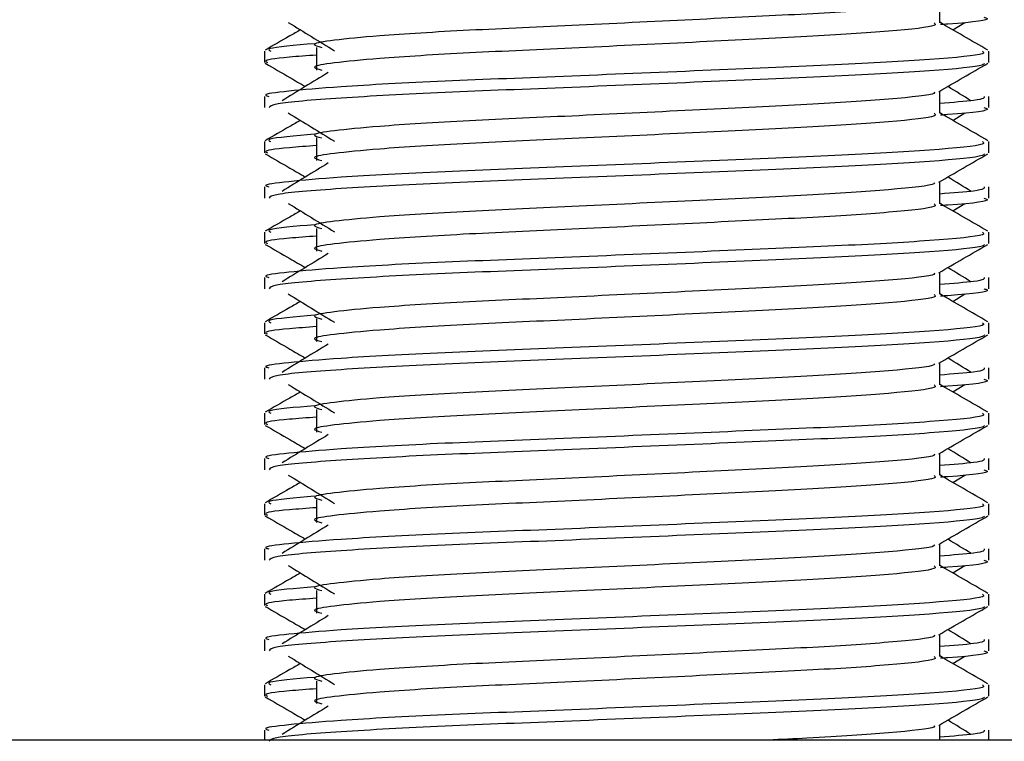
# Model space of a CAD drawing. Header units: millimetres. Extents: x 0 to 420, y 0 to 297.
# Tile 44 of 63: x 272.43 to 275.76, y 167.46 to 169.9. Entities that reach past the tile are written whole.
import ezdxf

# ---------------------------------------------------------------- set-up
doc = ezdxf.new("R2010")
doc.units = ezdxf.units.MM

msp = doc.modelspace()

# ---------------------------------------------------------------- linework, layer by layer
at = {"color": 7, "linetype": 'Continuous', "lineweight": 25}
for p, q in [((275.5458, 169.8924), (275.5458, 169.9672)), ((275.5901, 169.8684), (275.6311, 169.8935)), ((273.4349, 169.8089), (273.4349, 169.7322)), ((273.2583, 169.7962), (273.2583, 169.758)), ((275.7118, 169.758), (275.7118, 169.7962)), ((273.2583, 169.6429), (273.2583, 169.6047)), ((275.5458, 169.5857), (275.5458, 169.6605)), ((275.7118, 169.6047), (275.7118, 169.6429)), ((275.5901, 169.5617), (275.6311, 169.5868)), ((273.2583, 169.4895), (273.2583, 169.4513)), ((273.4349, 169.5022), (273.4349, 169.4255)), ((275.7118, 169.4513), (275.7118, 169.4895)), ((275.5458, 169.279), (275.5458, 169.3538)), ((273.2583, 169.3362), (273.2583, 169.298)), ((275.7118, 169.298), (275.7118, 169.3362)), ((275.5901, 169.255), (275.6311, 169.2802)), ((273.2583, 169.1828), (273.2583, 169.1446)), ((273.4349, 169.1955), (273.4349, 169.1189)), ((275.7118, 169.1446), (275.7118, 169.1828)), ((275.5458, 168.9723), (275.5458, 169.0471)), ((273.2583, 169.0295), (273.2583, 168.9913)), ((275.7118, 168.9913), (275.7118, 169.0295)), ((275.5901, 168.9483), (275.6311, 168.9735)), ((273.2583, 168.8762), (273.2583, 168.8379)), ((273.4349, 168.8888), (273.4349, 168.8122)), ((275.7118, 168.8379), (275.7118, 168.8762)), ((273.2583, 168.7228), (273.2583, 168.6846)), ((275.5458, 168.6656), (275.5458, 168.7404)), ((275.7118, 168.6846), (275.7118, 168.7228)), ((275.5901, 168.6416), (275.6311, 168.6668)), ((273.4349, 168.5821), (273.4349, 168.5055)), ((273.2583, 168.5695), (273.2583, 168.5312)), ((275.7118, 168.5312), (275.7118, 168.5695)), ((273.2583, 168.4162), (273.2583, 168.3779)), ((275.5458, 168.359), (275.5458, 168.4337)), ((275.7118, 168.3779), (275.7118, 168.4162)), ((275.5901, 168.3349), (275.6311, 168.3601)), ((273.4349, 168.2755), (273.4349, 168.1988)), ((273.2583, 168.2628), (273.2583, 168.2245)), ((275.7118, 168.2245), (275.7118, 168.2628)), ((273.2583, 168.1095), (273.2583, 168.0712)), ((275.5458, 168.0523), (275.5458, 168.127)), ((275.7118, 168.0712), (275.7118, 168.1095)), ((275.5901, 168.0283), (275.6311, 168.0534)), ((273.2583, 167.9561), (273.2583, 167.9178)), ((273.4349, 167.9688), (273.4349, 167.8921)), ((275.7118, 167.9178), (275.7118, 167.9561)), ((275.5458, 167.7456), (275.5458, 167.8204)), ((273.2583, 167.8028), (273.2583, 167.7646)), ((275.7118, 167.7646), (275.7118, 167.8028)), ((275.5901, 167.7216), (275.6311, 167.7467)), ((273.2583, 167.6494), (273.2583, 167.6112)), ((273.4349, 167.6621), (273.4349, 167.5854)), ((275.7118, 167.6112), (275.7118, 167.6494)), ((275.5458, 167.4619), (275.5458, 167.5137)), ((273.2583, 167.4961), (273.2583, 167.4619)), ((275.7118, 167.4619), (275.7118, 167.4961)), ((283.6091, 167.4619), (267.5845, 167.4619))]:
    msp.add_line(p, q, dxfattribs=at)
for points, knots in [([(275.527, 169.965), (275.5283, 169.9633), (275.5339, 169.9556), (275.3895, 169.9398), (275.1122, 169.9219), (274.7352, 169.9041), (274.3258, 169.8838), (273.9381, 169.8669), (273.6516, 169.8495), (273.4864, 169.8328), (273.4093, 169.8206), (273.4394, 169.8123), (273.4528, 169.8086)], [0, 0, 0, 0, 0.035107, 0.156135, 0.273953, 0.391653, 0.512699, 0.629093, 0.748412, 0.840135, 0.92875, 1, 1, 1, 1]), ([(275.6959, 169.9114), (275.7004, 169.9099), (275.7233, 169.9026), (275.6643, 169.8935), (275.5572, 169.8866), (275.5491, 169.8861)], [0, 0, 0, 0, 0.18373, 0.938556, 1, 1, 1, 1]), ([(273.339, 169.8935), (273.3652, 169.8775), (273.4175, 169.8455), (273.4696, 169.8135), (273.4957, 169.7975)], [0, 0, 0, 0, 0.500011, 1, 1, 1, 1]), ([(275.5275, 169.8922), (275.5308, 169.8892), (275.5409, 169.8803), (275.3916, 169.8632), (275.1116, 169.8453), (274.7353, 169.8274), (274.3257, 169.8072), (273.9381, 169.7902), (273.6516, 169.7728), (273.4865, 169.7562), (273.4094, 169.7439), (273.4394, 169.7356), (273.4528, 169.732)], [0, 0, 0, 0, 0.059132, 0.177163, 0.292064, 0.406849, 0.524898, 0.638409, 0.754774, 0.844226, 0.930647, 1, 1, 1, 1]), ([(275.7095, 169.7993), (275.6818, 169.8153), (275.6272, 169.8469), (275.5727, 169.8785), (275.5458, 169.894)], [0, 0, 0, 0, 0.508368, 1, 1, 1, 1]), ([(273.3801, 169.8684), (273.368, 169.8614), (273.3282, 169.8384), (273.2884, 169.8153), (273.2606, 169.7993)], [0, 0, 0, 0, 0.303338, 1, 1, 1, 1]), ([(273.4281, 169.8214), (273.3617, 169.8157), (273.2597, 169.807), (273.2744, 169.799), (273.2795, 169.7962)], [0, 0, 0, 0, 0.651043, 1, 1, 1, 1]), ([(275.6906, 169.7962), (275.6944, 169.7933), (275.7059, 169.7844), (275.5334, 169.7673), (275.2097, 169.7494), (274.7745, 169.7316), (274.3007, 169.7113), (273.8529, 169.6944), (273.5199, 169.677), (273.3335, 169.6603), (273.2482, 169.6503), (273.2688, 169.6443), (273.2736, 169.6429)], [0, 0, 0, 0, 0.061077, 0.184512, 0.304677, 0.424721, 0.548174, 0.666888, 0.788581, 0.882129, 0.97251, 1, 1, 1, 1]), ([(273.4349, 169.7828), (273.4023, 169.7804), (273.302, 169.773), (273.2542, 169.7653), (273.2658, 169.7593), (273.2685, 169.758)], [0, 0, 0, 0, 0.270543, 0.831179, 1, 1, 1, 1]), ([(273.2612, 169.7549), (273.289, 169.7388), (273.3342, 169.7127), (273.3794, 169.6865), (273.3969, 169.6763)], [0, 0, 0, 0, 0.61317, 1, 1, 1, 1]), ([(275.6972, 169.7547), (275.6962, 169.7528), (275.6923, 169.7449), (275.5338, 169.729), (275.2096, 169.7111), (274.7744, 169.6932), (274.3012, 169.673), (273.8512, 169.656), (273.4971, 169.6371), (273.2837, 169.619), (273.277, 169.6089), (273.2742, 169.6047)], [0, 0, 0, 0, 0.039912, 0.166158, 0.289058, 0.411836, 0.5381, 0.659517, 0.783982, 0.909693, 1, 1, 1, 1]), ([(275.5425, 169.6586), (275.5702, 169.6746), (275.6257, 169.7067), (275.6812, 169.7388), (275.7089, 169.7549)], [0, 0, 0, 0, 0.499936, 1, 1, 1, 1]), ([(273.4745, 169.7239), (273.4484, 169.7079), (273.3961, 169.6758), (273.3439, 169.6438), (273.3179, 169.6278)], [0, 0, 0, 0, 0.49999, 1, 1, 1, 1]), ([(275.6523, 169.6278), (275.6262, 169.6438), (275.5999, 169.66), (275.5735, 169.6762), (275.5732, 169.6763)], [0, 0, 0, 0, 0.989832, 1, 1, 1, 1]), ([(275.527, 169.6583), (275.5283, 169.6566), (275.5339, 169.6489), (275.3895, 169.6331), (275.1122, 169.6153), (274.7352, 169.5974), (274.3258, 169.5772), (273.9381, 169.5602), (273.6516, 169.5428), (273.4864, 169.5261), (273.4093, 169.5139), (273.4394, 169.5056), (273.4528, 169.5019)], [0, 0, 0, 0, 0.035107, 0.156135, 0.273953, 0.391653, 0.512699, 0.629093, 0.748412, 0.840135, 0.92875, 1, 1, 1, 1]), ([(275.6965, 169.6429), (275.6972, 169.6383), (275.6984, 169.6306), (275.5901, 169.6222), (275.5458, 169.6187)], [0, 0, 0, 0, 0.590683, 1, 1, 1, 1]), ([(273.339, 169.5868), (273.3652, 169.5708), (273.4175, 169.5388), (273.4696, 169.5068), (273.4957, 169.4908)], [0, 0, 0, 0, 0.500011, 1, 1, 1, 1]), ([(275.5275, 169.5855), (275.5308, 169.5825), (275.5409, 169.5736), (275.3916, 169.5565), (275.1116, 169.5386), (274.7353, 169.5207), (274.3257, 169.5005), (273.9381, 169.4835), (273.6516, 169.4661), (273.4865, 169.4495), (273.4094, 169.4372), (273.4394, 169.429), (273.4528, 169.4253)], [0, 0, 0, 0, 0.059132, 0.177163, 0.292064, 0.406849, 0.524898, 0.638409, 0.754774, 0.844226, 0.930647, 1, 1, 1, 1]), ([(275.7095, 169.4926), (275.6818, 169.5086), (275.6272, 169.5402), (275.5727, 169.5718), (275.5458, 169.5873)], [0, 0, 0, 0, 0.508368, 1, 1, 1, 1]), ([(275.6959, 169.6047), (275.7004, 169.6033), (275.7233, 169.5959), (275.6643, 169.5868), (275.5572, 169.5799), (275.5491, 169.5794)], [0, 0, 0, 0, 0.18373, 0.938556, 1, 1, 1, 1]), ([(273.3801, 169.5617), (273.368, 169.5547), (273.3282, 169.5317), (273.2884, 169.5086), (273.2606, 169.4926)], [0, 0, 0, 0, 0.303338, 1, 1, 1, 1]), ([(273.4281, 169.5147), (273.3617, 169.509), (273.2597, 169.5003), (273.2744, 169.4923), (273.2795, 169.4895)], [0, 0, 0, 0, 0.651043, 1, 1, 1, 1]), ([(275.6906, 169.4895), (275.6944, 169.4866), (275.7059, 169.4777), (275.5334, 169.4606), (275.2097, 169.4427), (274.7745, 169.4249), (274.3007, 169.4046), (273.8529, 169.3877), (273.5199, 169.3703), (273.3335, 169.3536), (273.2482, 169.3436), (273.2688, 169.3376), (273.2736, 169.3362)], [0, 0, 0, 0, 0.0610772, 0.1845123, 0.3046768, 0.4247211, 0.5481742, 0.6668878, 0.7885815, 0.8821287, 0.9725098, 1, 1, 1, 1]), ([(273.4349, 169.4761), (273.4023, 169.4737), (273.302, 169.4664), (273.2542, 169.4586), (273.2658, 169.4527), (273.2685, 169.4513)], [0, 0, 0, 0, 0.270543, 0.831179, 1, 1, 1, 1]), ([(273.2612, 169.4482), (273.289, 169.4322), (273.3342, 169.406), (273.3794, 169.3798), (273.3969, 169.3697)], [0, 0, 0, 0, 0.61317, 1, 1, 1, 1]), ([(275.6972, 169.448), (275.6962, 169.4461), (275.6923, 169.4382), (275.5338, 169.4223), (275.2096, 169.4044), (274.7744, 169.3865), (274.3012, 169.3663), (273.8512, 169.3493), (273.4971, 169.3304), (273.2837, 169.3123), (273.277, 169.3022), (273.2742, 169.298)], [0, 0, 0, 0, 0.039912, 0.166158, 0.289058, 0.411836, 0.5381, 0.659517, 0.783982, 0.909693, 1, 1, 1, 1]), ([(275.5425, 169.3519), (275.5702, 169.3679), (275.6257, 169.4001), (275.6812, 169.4322), (275.7089, 169.4482)], [0, 0, 0, 0, 0.499936, 1, 1, 1, 1]), ([(273.4745, 169.4172), (273.4484, 169.4012), (273.3961, 169.3692), (273.3439, 169.3371), (273.3179, 169.3211)], [0, 0, 0, 0, 0.49999, 1, 1, 1, 1]), ([(275.527, 169.3516), (275.5283, 169.3499), (275.5339, 169.3422), (275.3895, 169.3264), (275.1122, 169.3086), (274.7352, 169.2907), (274.3258, 169.2705), (273.9381, 169.2535), (273.6516, 169.2361), (273.4864, 169.2194), (273.4093, 169.2072), (273.4394, 169.1989), (273.4528, 169.1952)], [0, 0, 0, 0, 0.035107, 0.156135, 0.273953, 0.391653, 0.512699, 0.629093, 0.748412, 0.840135, 0.92875, 1, 1, 1, 1]), ([(275.6523, 169.3211), (275.6262, 169.3371), (275.5999, 169.3533), (275.5735, 169.3695), (275.5732, 169.3697)], [0, 0, 0, 0, 0.989832, 1, 1, 1, 1]), ([(275.6965, 169.3362), (275.6972, 169.3317), (275.6984, 169.3239), (275.5901, 169.3155), (275.5458, 169.312)], [0, 0, 0, 0, 0.590683, 1, 1, 1, 1]), ([(273.339, 169.2802), (273.3652, 169.2641), (273.4175, 169.2321), (273.4696, 169.2001), (273.4957, 169.1841)], [0, 0, 0, 0, 0.500011, 1, 1, 1, 1]), ([(275.5275, 169.2788), (275.5308, 169.2758), (275.5409, 169.2669), (275.3916, 169.2498), (275.1116, 169.2319), (274.7353, 169.214), (274.3257, 169.1938), (273.9381, 169.1768), (273.6516, 169.1594), (273.4865, 169.1428), (273.4094, 169.1305), (273.4394, 169.1223), (273.4528, 169.1186)], [0, 0, 0, 0, 0.059132, 0.177163, 0.292064, 0.406849, 0.524898, 0.638409, 0.754774, 0.844226, 0.930647, 1, 1, 1, 1]), ([(275.7095, 169.1859), (275.6818, 169.2019), (275.6272, 169.2335), (275.5727, 169.2651), (275.5458, 169.2806)], [0, 0, 0, 0, 0.508368, 1, 1, 1, 1]), ([(275.6959, 169.298), (275.7004, 169.2966), (275.7233, 169.2892), (275.6643, 169.2801), (275.5572, 169.2732), (275.5491, 169.2727)], [0, 0, 0, 0, 0.18373, 0.938556, 1, 1, 1, 1]), ([(273.3801, 169.255), (273.368, 169.248), (273.3282, 169.225), (273.2884, 169.2019), (273.2606, 169.1859)], [0, 0, 0, 0, 0.303338, 1, 1, 1, 1]), ([(273.4281, 169.208), (273.3617, 169.2023), (273.2597, 169.1936), (273.2744, 169.1856), (273.2795, 169.1828)], [0, 0, 0, 0, 0.651043, 1, 1, 1, 1]), ([(275.6906, 169.1828), (275.6944, 169.1799), (275.7059, 169.171), (275.5334, 169.1539), (275.2097, 169.136), (274.7745, 169.1182), (274.3007, 169.098), (273.8529, 169.081), (273.5199, 169.0636), (273.3335, 169.0469), (273.2482, 169.0369), (273.2688, 169.0309), (273.2736, 169.0295)], [0, 0, 0, 0, 0.061077, 0.184512, 0.304677, 0.424721, 0.548174, 0.666888, 0.788581, 0.882129, 0.97251, 1, 1, 1, 1]), ([(273.2612, 169.1415), (273.289, 169.1255), (273.3342, 169.0993), (273.3794, 169.0731), (273.3969, 169.063)], [0, 0, 0, 0, 0.61317, 1, 1, 1, 1]), ([(273.4349, 169.1694), (273.4023, 169.167), (273.302, 169.1597), (273.2542, 169.1519), (273.2658, 169.146), (273.2685, 169.1446)], [0, 0, 0, 0, 0.270543, 0.831179, 1, 1, 1, 1]), ([(275.6972, 169.1413), (275.6962, 169.1394), (275.6923, 169.1315), (275.5338, 169.1156), (275.2096, 169.0977), (274.7744, 169.0799), (274.3012, 169.0596), (273.8512, 169.0427), (273.4971, 169.0237), (273.2837, 169.0056), (273.277, 168.9955), (273.2742, 168.9913)], [0, 0, 0, 0, 0.039912, 0.166158, 0.289058, 0.411836, 0.5381, 0.659517, 0.783982, 0.909693, 1, 1, 1, 1]), ([(275.5425, 169.0452), (275.5702, 169.0612), (275.6257, 169.0934), (275.6812, 169.1255), (275.7089, 169.1415)], [0, 0, 0, 0, 0.4999356, 1, 1, 1, 1]), ([(273.4745, 169.1105), (273.4484, 169.0945), (273.3961, 169.0625), (273.3439, 169.0305), (273.3179, 169.0144)], [0, 0, 0, 0, 0.49999, 1, 1, 1, 1]), ([(275.527, 169.045), (275.5283, 169.0432), (275.5339, 169.0355), (275.3895, 169.0197), (275.1122, 169.0019), (274.7352, 168.984), (274.3258, 168.9638), (273.9381, 168.9468), (273.6516, 168.9294), (273.4864, 168.9128), (273.4093, 168.9005), (273.4394, 168.8922), (273.4528, 168.8885)], [0, 0, 0, 0, 0.035107, 0.156135, 0.273953, 0.391653, 0.512699, 0.629093, 0.748412, 0.840135, 0.92875, 1, 1, 1, 1]), ([(275.6523, 169.0144), (275.6262, 169.0305), (275.5999, 169.0466), (275.5735, 169.0628), (275.5732, 169.063)], [0, 0, 0, 0, 0.989832, 1, 1, 1, 1]), ([(275.6965, 169.0295), (275.6972, 169.025), (275.6984, 169.0172), (275.5901, 169.0088), (275.5458, 169.0053)], [0, 0, 0, 0, 0.590683, 1, 1, 1, 1]), ([(275.6959, 168.9913), (275.7004, 168.9899), (275.7233, 168.9825), (275.6643, 168.9734), (275.5572, 168.9665), (275.5491, 168.966)], [0, 0, 0, 0, 0.18373, 0.938556, 1, 1, 1, 1]), ([(273.3801, 168.9483), (273.368, 168.9413), (273.3282, 168.9183), (273.2884, 168.8953), (273.2606, 168.8792)], [0, 0, 0, 0, 0.303338, 1, 1, 1, 1]), ([(273.339, 168.9735), (273.3652, 168.9575), (273.4175, 168.9254), (273.4696, 168.8934), (273.4957, 168.8774)], [0, 0, 0, 0, 0.500011, 1, 1, 1, 1]), ([(275.5275, 168.9721), (275.5308, 168.9691), (275.5409, 168.9602), (275.3916, 168.9431), (275.1116, 168.9252), (274.7353, 168.9073), (274.3257, 168.8871), (273.9381, 168.8701), (273.6516, 168.8527), (273.4865, 168.8361), (273.4094, 168.8238), (273.4394, 168.8156), (273.4528, 168.8119)], [0, 0, 0, 0, 0.059132, 0.177163, 0.292064, 0.406849, 0.524898, 0.638409, 0.754774, 0.844226, 0.930647, 1, 1, 1, 1]), ([(275.7095, 168.8792), (275.6818, 168.8953), (275.6272, 168.9268), (275.5727, 168.9584), (275.5458, 168.9739)], [0, 0, 0, 0, 0.508368, 1, 1, 1, 1]), ([(275.6906, 168.8762), (275.6944, 168.8732), (275.7059, 168.8643), (275.5334, 168.8472), (275.2097, 168.8294), (274.7745, 168.8115), (274.3007, 168.7913), (273.8529, 168.7743), (273.5199, 168.7569), (273.3335, 168.7402), (273.2482, 168.7302), (273.2688, 168.7242), (273.2736, 168.7228)], [0, 0, 0, 0, 0.061077, 0.184512, 0.304677, 0.424721, 0.548174, 0.666888, 0.788581, 0.882129, 0.97251, 1, 1, 1, 1]), ([(273.4281, 168.9013), (273.3617, 168.8956), (273.2597, 168.8869), (273.2744, 168.8789), (273.2795, 168.8762)], [0, 0, 0, 0, 0.651043, 1, 1, 1, 1]), ([(273.4349, 168.8627), (273.4023, 168.8603), (273.302, 168.853), (273.2542, 168.8452), (273.2658, 168.8393), (273.2685, 168.8379)], [0, 0, 0, 0, 0.270543, 0.831179, 1, 1, 1, 1]), ([(273.2612, 168.8348), (273.289, 168.8188), (273.3342, 168.7926), (273.3794, 168.7664), (273.3969, 168.7563)], [0, 0, 0, 0, 0.61317, 1, 1, 1, 1]), ([(275.6972, 168.8346), (275.6962, 168.8327), (275.6923, 168.8248), (275.5338, 168.8089), (275.2096, 168.791), (274.7744, 168.7732), (274.3012, 168.7529), (273.8512, 168.736), (273.4971, 168.717), (273.2837, 168.6989), (273.277, 168.6888), (273.2742, 168.6846)], [0, 0, 0, 0, 0.039912, 0.166158, 0.289058, 0.411836, 0.5381, 0.659517, 0.783982, 0.909693, 1, 1, 1, 1]), ([(275.5425, 168.7385), (275.5702, 168.7546), (275.6257, 168.7867), (275.6812, 168.8188), (275.7089, 168.8348)], [0, 0, 0, 0, 0.4999356, 1, 1, 1, 1]), ([(273.4745, 168.8038), (273.4484, 168.7878), (273.3961, 168.7558), (273.3439, 168.7238), (273.3179, 168.7078)], [0, 0, 0, 0, 0.49999, 1, 1, 1, 1]), ([(275.6523, 168.7078), (275.6262, 168.7238), (275.5999, 168.7399), (275.5735, 168.7561), (275.5732, 168.7563)], [0, 0, 0, 0, 0.989832, 1, 1, 1, 1]), ([(275.527, 168.7383), (275.5283, 168.7365), (275.5339, 168.7288), (275.3895, 168.713), (275.1122, 168.6952), (274.7352, 168.6773), (274.3258, 168.6571), (273.9381, 168.6401), (273.6516, 168.6227), (273.4864, 168.6061), (273.4093, 168.5938), (273.4394, 168.5855), (273.4528, 168.5819)], [0, 0, 0, 0, 0.035107, 0.156135, 0.273953, 0.391653, 0.512699, 0.629093, 0.748412, 0.840135, 0.92875, 1, 1, 1, 1]), ([(275.6965, 168.7228), (275.6972, 168.7183), (275.6984, 168.7105), (275.5901, 168.7021), (275.5458, 168.6986)], [0, 0, 0, 0, 0.590683, 1, 1, 1, 1]), ([(275.6959, 168.6846), (275.7004, 168.6832), (275.7233, 168.6758), (275.6643, 168.6667), (275.5572, 168.6598), (275.5491, 168.6593)], [0, 0, 0, 0, 0.18373, 0.938556, 1, 1, 1, 1]), ([(273.3801, 168.6416), (273.368, 168.6346), (273.3282, 168.6116), (273.2884, 168.5886), (273.2606, 168.5725)], [0, 0, 0, 0, 0.303338, 1, 1, 1, 1]), ([(273.339, 168.6668), (273.3652, 168.6508), (273.4175, 168.6188), (273.4696, 168.5867), (273.4957, 168.5707)], [0, 0, 0, 0, 0.500011, 1, 1, 1, 1]), ([(275.5275, 168.6654), (275.5308, 168.6624), (275.5409, 168.6535), (275.3916, 168.6364), (275.1116, 168.6185), (274.7353, 168.6007), (274.3257, 168.5804), (273.9381, 168.5634), (273.6516, 168.546), (273.4865, 168.5294), (273.4094, 168.5171), (273.4394, 168.5089), (273.4528, 168.5052)], [0, 0, 0, 0, 0.059132, 0.177163, 0.292064, 0.406849, 0.524898, 0.638409, 0.754774, 0.844226, 0.930647, 1, 1, 1, 1]), ([(275.7095, 168.5725), (275.6818, 168.5886), (275.6272, 168.6201), (275.5727, 168.6517), (275.5458, 168.6672)], [0, 0, 0, 0, 0.508368, 1, 1, 1, 1]), ([(273.4281, 168.5946), (273.3617, 168.5889), (273.2597, 168.5803), (273.2744, 168.5723), (273.2795, 168.5695)], [0, 0, 0, 0, 0.651043, 1, 1, 1, 1]), ([(275.6906, 168.5695), (275.6944, 168.5665), (275.7059, 168.5576), (275.5334, 168.5406), (275.2097, 168.5227), (274.7745, 168.5048), (274.3007, 168.4846), (273.8529, 168.4676), (273.5199, 168.4502), (273.3335, 168.4335), (273.2482, 168.4235), (273.2688, 168.4175), (273.2736, 168.4162)], [0, 0, 0, 0, 0.061077, 0.184512, 0.304677, 0.424721, 0.548174, 0.666888, 0.788581, 0.882129, 0.97251, 1, 1, 1, 1]), ([(273.4349, 168.556), (273.4023, 168.5536), (273.302, 168.5463), (273.2542, 168.5385), (273.2658, 168.5326), (273.2685, 168.5312)], [0, 0, 0, 0, 0.270543, 0.831179, 1, 1, 1, 1]), ([(273.2612, 168.5281), (273.289, 168.5121), (273.3342, 168.4859), (273.3794, 168.4597), (273.3969, 168.4496)], [0, 0, 0, 0, 0.61317, 1, 1, 1, 1]), ([(275.6972, 168.5279), (275.6962, 168.526), (275.6923, 168.5181), (275.5338, 168.5022), (275.2096, 168.4843), (274.7744, 168.4665), (274.3012, 168.4462), (273.8512, 168.4293), (273.4971, 168.4103), (273.2837, 168.3922), (273.277, 168.3821), (273.2742, 168.3779)], [0, 0, 0, 0, 0.0399117, 0.1661575, 0.2890582, 0.4118359, 0.5381002, 0.6595169, 0.7839817, 0.9096926, 1, 1, 1, 1]), ([(275.5425, 168.4318), (275.5702, 168.4479), (275.6257, 168.48), (275.6812, 168.5121), (275.7089, 168.5281)], [0, 0, 0, 0, 0.4999356, 1, 1, 1, 1]), ([(273.4745, 168.4971), (273.4484, 168.4811), (273.3961, 168.4491), (273.3439, 168.4171), (273.3179, 168.4011)], [0, 0, 0, 0, 0.49999, 1, 1, 1, 1]), ([(275.6523, 168.4011), (275.6262, 168.4171), (275.5999, 168.4332), (275.5735, 168.4494), (275.5732, 168.4496)], [0, 0, 0, 0, 0.989832, 1, 1, 1, 1]), ([(275.527, 168.4316), (275.5283, 168.4298), (275.5339, 168.4221), (275.3895, 168.4064), (275.1122, 168.3885), (274.7352, 168.3706), (274.3258, 168.3504), (273.9381, 168.3334), (273.6516, 168.316), (273.4864, 168.2994), (273.4093, 168.2871), (273.4394, 168.2789), (273.4528, 168.2752)], [0, 0, 0, 0, 0.035107, 0.156135, 0.273953, 0.391653, 0.512699, 0.629093, 0.748412, 0.840135, 0.92875, 1, 1, 1, 1]), ([(275.6965, 168.4162), (275.6972, 168.4116), (275.6984, 168.4038), (275.5901, 168.3954), (275.5458, 168.392)], [0, 0, 0, 0, 0.590683, 1, 1, 1, 1]), ([(275.6959, 168.3779), (275.7004, 168.3765), (275.7233, 168.3692), (275.6643, 168.36), (275.5572, 168.3531), (275.5491, 168.3526)], [0, 0, 0, 0, 0.18373, 0.938556, 1, 1, 1, 1]), ([(273.339, 168.3601), (273.3652, 168.3441), (273.4175, 168.3121), (273.4696, 168.28), (273.4957, 168.264)], [0, 0, 0, 0, 0.500011, 1, 1, 1, 1]), ([(275.5275, 168.3587), (275.5308, 168.3558), (275.5409, 168.3468), (275.3916, 168.3297), (275.1116, 168.3118), (274.7353, 168.294), (274.3257, 168.2737), (273.9381, 168.2568), (273.6516, 168.2393), (273.4865, 168.2227), (273.4094, 168.2105), (273.4394, 168.2022), (273.4528, 168.1985)], [0, 0, 0, 0, 0.059132, 0.177163, 0.292064, 0.406849, 0.524898, 0.638409, 0.754774, 0.844226, 0.930647, 1, 1, 1, 1]), ([(275.7095, 168.2658), (275.6818, 168.2819), (275.6272, 168.3134), (275.5727, 168.345), (275.5458, 168.3606)], [0, 0, 0, 0, 0.508368, 1, 1, 1, 1]), ([(273.3801, 168.3349), (273.368, 168.328), (273.3282, 168.3049), (273.2884, 168.2819), (273.2606, 168.2658)], [0, 0, 0, 0, 0.303338, 1, 1, 1, 1]), ([(273.4281, 168.2879), (273.3617, 168.2822), (273.2597, 168.2736), (273.2744, 168.2656), (273.2795, 168.2628)], [0, 0, 0, 0, 0.651043, 1, 1, 1, 1]), ([(275.6906, 168.2628), (275.6944, 168.2598), (275.7059, 168.251), (275.5334, 168.2339), (275.2097, 168.216), (274.7745, 168.1981), (274.3007, 168.1779), (273.8529, 168.1609), (273.5199, 168.1435), (273.3335, 168.1268), (273.2482, 168.1168), (273.2688, 168.1109), (273.2736, 168.1095)], [0, 0, 0, 0, 0.061077, 0.184512, 0.304677, 0.424721, 0.548174, 0.666888, 0.788581, 0.882129, 0.97251, 1, 1, 1, 1]), ([(273.4349, 168.2493), (273.4023, 168.2469), (273.302, 168.2396), (273.2542, 168.2318), (273.2658, 168.2259), (273.2685, 168.2245)], [0, 0, 0, 0, 0.270543, 0.831179, 1, 1, 1, 1]), ([(273.2612, 168.2214), (273.289, 168.2054), (273.3342, 168.1792), (273.3794, 168.153), (273.3969, 168.1429)], [0, 0, 0, 0, 0.61317, 1, 1, 1, 1]), ([(275.6972, 168.2212), (275.6962, 168.2193), (275.6923, 168.2114), (275.5338, 168.1955), (275.2096, 168.1776), (274.7744, 168.1598), (274.3012, 168.1395), (273.8512, 168.1226), (273.4971, 168.1036), (273.2837, 168.0855), (273.277, 168.0754), (273.2742, 168.0712)], [0, 0, 0, 0, 0.039912, 0.166158, 0.289058, 0.411836, 0.5381, 0.659517, 0.783982, 0.909693, 1, 1, 1, 1]), ([(275.5425, 168.1251), (275.5702, 168.1412), (275.6257, 168.1733), (275.6812, 168.2054), (275.7089, 168.2214)], [0, 0, 0, 0, 0.499936, 1, 1, 1, 1]), ([(273.4745, 168.1904), (273.4484, 168.1744), (273.3961, 168.1424), (273.3439, 168.1104), (273.3179, 168.0944)], [0, 0, 0, 0, 0.49999, 1, 1, 1, 1]), ([(275.6523, 168.0944), (275.6262, 168.1104), (275.5999, 168.1266), (275.5735, 168.1427), (275.5732, 168.1429)], [0, 0, 0, 0, 0.989832, 1, 1, 1, 1]), ([(275.527, 168.1249), (275.5283, 168.1231), (275.5339, 168.1154), (275.3895, 168.0997), (275.1122, 168.0818), (274.7352, 168.0639), (274.3258, 168.0437), (273.9381, 168.0267), (273.6516, 168.0093), (273.4864, 167.9927), (273.4093, 167.9804), (273.4394, 167.9722), (273.4528, 167.9685)], [0, 0, 0, 0, 0.035107, 0.156135, 0.273953, 0.391653, 0.512699, 0.629093, 0.748412, 0.840135, 0.92875, 1, 1, 1, 1]), ([(275.6965, 168.1095), (275.6972, 168.1049), (275.6984, 168.0971), (275.5901, 168.0887), (275.5458, 168.0853)], [0, 0, 0, 0, 0.590683, 1, 1, 1, 1]), ([(273.339, 168.0534), (273.3652, 168.0374), (273.4175, 168.0054), (273.4696, 167.9734), (273.4957, 167.9573)], [0, 0, 0, 0, 0.500011, 1, 1, 1, 1]), ([(275.5275, 168.052), (275.5308, 168.0491), (275.5409, 168.0401), (275.3916, 168.023), (275.1116, 168.0051), (274.7353, 167.9873), (274.3257, 167.967), (273.9381, 167.9501), (273.6516, 167.9327), (273.4865, 167.916), (273.4094, 167.9038), (273.4394, 167.8955), (273.4528, 167.8918)], [0, 0, 0, 0, 0.059132, 0.177163, 0.292064, 0.406849, 0.524898, 0.638409, 0.754774, 0.844226, 0.930647, 1, 1, 1, 1]), ([(275.7095, 167.9591), (275.6818, 167.9752), (275.6272, 168.0068), (275.5727, 168.0383), (275.5458, 168.0539)], [0, 0, 0, 0, 0.508368, 1, 1, 1, 1]), ([(275.6959, 168.0712), (275.7004, 168.0698), (275.7233, 168.0625), (275.6643, 168.0533), (275.5572, 168.0465), (275.5491, 168.0459)], [0, 0, 0, 0, 0.18373, 0.938556, 1, 1, 1, 1]), ([(273.3801, 168.0283), (273.368, 168.0213), (273.3282, 167.9982), (273.2884, 167.9752), (273.2606, 167.9591)], [0, 0, 0, 0, 0.303338, 1, 1, 1, 1]), ([(273.4281, 167.9812), (273.3617, 167.9756), (273.2597, 167.9669), (273.2744, 167.9589), (273.2795, 167.9561)], [0, 0, 0, 0, 0.651043, 1, 1, 1, 1]), ([(275.6906, 167.9561), (275.6944, 167.9531), (275.7059, 167.9443), (275.5334, 167.9272), (275.2097, 167.9093), (274.7745, 167.8914), (274.3007, 167.8712), (273.8529, 167.8542), (273.5199, 167.8368), (273.3335, 167.8202), (273.2482, 167.8101), (273.2688, 167.8042), (273.2736, 167.8028)], [0, 0, 0, 0, 0.061077, 0.184512, 0.304677, 0.424721, 0.548174, 0.666888, 0.788581, 0.882129, 0.97251, 1, 1, 1, 1]), ([(273.4349, 167.9426), (273.4023, 167.9402), (273.302, 167.9329), (273.2542, 167.9251), (273.2658, 167.9192), (273.2685, 167.9178)], [0, 0, 0, 0, 0.270543, 0.831179, 1, 1, 1, 1]), ([(273.2612, 167.9148), (273.289, 167.8987), (273.3342, 167.8725), (273.3794, 167.8463), (273.3969, 167.8362)], [0, 0, 0, 0, 0.61317, 1, 1, 1, 1]), ([(275.6972, 167.9145), (275.6962, 167.9126), (275.6923, 167.9047), (275.5338, 167.8888), (275.2096, 167.8709), (274.7744, 167.8531), (274.3012, 167.8329), (273.8512, 167.8159), (273.4971, 167.7969), (273.2837, 167.7788), (273.277, 167.7688), (273.2742, 167.7646)], [0, 0, 0, 0, 0.039912, 0.166158, 0.289058, 0.411836, 0.5381, 0.659517, 0.783982, 0.909693, 1, 1, 1, 1]), ([(275.5425, 167.8184), (275.5702, 167.8345), (275.6257, 167.8666), (275.6812, 167.8987), (275.7089, 167.9148)], [0, 0, 0, 0, 0.499936, 1, 1, 1, 1]), ([(273.4745, 167.8837), (273.4484, 167.8677), (273.3961, 167.8357), (273.3439, 167.8037), (273.3179, 167.7877)], [0, 0, 0, 0, 0.49999, 1, 1, 1, 1]), ([(275.527, 167.8182), (275.5283, 167.8165), (275.5339, 167.8088), (275.3895, 167.793), (275.1122, 167.7751), (274.7352, 167.7573), (274.3258, 167.737), (273.9381, 167.72), (273.6516, 167.7026), (273.4864, 167.686), (273.4093, 167.6737), (273.4394, 167.6655), (273.4528, 167.6618)], [0, 0, 0, 0, 0.035107, 0.156135, 0.273953, 0.391653, 0.512699, 0.629093, 0.748412, 0.840135, 0.92875, 1, 1, 1, 1]), ([(275.6523, 167.7877), (275.6262, 167.8037), (275.5999, 167.8199), (275.5735, 167.836), (275.5732, 167.8362)], [0, 0, 0, 0, 0.989832, 1, 1, 1, 1]), ([(275.6965, 167.8028), (275.6972, 167.7982), (275.6984, 167.7905), (275.5901, 167.782), (275.5458, 167.7786)], [0, 0, 0, 0, 0.590683, 1, 1, 1, 1]), ([(273.339, 167.7467), (273.3652, 167.7307), (273.4175, 167.6987), (273.4696, 167.6667), (273.4957, 167.6507)], [0, 0, 0, 0, 0.500011, 1, 1, 1, 1]), ([(275.5275, 167.7453), (275.5308, 167.7424), (275.5409, 167.7335), (275.3916, 167.7163), (275.1116, 167.6984), (274.7353, 167.6806), (274.3257, 167.6603), (273.9381, 167.6434), (273.6516, 167.626), (273.4865, 167.6093), (273.4094, 167.5971), (273.4394, 167.5888), (273.4528, 167.5851)], [0, 0, 0, 0, 0.059132, 0.177163, 0.292064, 0.406849, 0.524898, 0.638409, 0.754774, 0.844226, 0.930647, 1, 1, 1, 1]), ([(275.7095, 167.6525), (275.6818, 167.6685), (275.6272, 167.7001), (275.5727, 167.7316), (275.5458, 167.7472)], [0, 0, 0, 0, 0.508368, 1, 1, 1, 1]), ([(275.6959, 167.7646), (275.7004, 167.7631), (275.7233, 167.7558), (275.6643, 167.7466), (275.5572, 167.7398), (275.5491, 167.7393)], [0, 0, 0, 0, 0.18373, 0.938556, 1, 1, 1, 1]), ([(273.3801, 167.7216), (273.368, 167.7146), (273.3282, 167.6915), (273.2884, 167.6685), (273.2606, 167.6525)], [0, 0, 0, 0, 0.303338, 1, 1, 1, 1]), ([(273.4281, 167.6745), (273.3617, 167.6689), (273.2597, 167.6602), (273.2744, 167.6522), (273.2795, 167.6494)], [0, 0, 0, 0, 0.651043, 1, 1, 1, 1]), ([(275.6906, 167.6494), (275.6944, 167.6465), (275.7059, 167.6376), (275.5334, 167.6205), (275.2097, 167.6026), (274.7745, 167.5847), (274.3007, 167.5645), (273.8529, 167.5475), (273.5199, 167.5301), (273.3335, 167.5135), (273.2482, 167.5034), (273.2688, 167.4975), (273.2736, 167.4961)], [0, 0, 0, 0, 0.061077, 0.184512, 0.304677, 0.424721, 0.548174, 0.666888, 0.788581, 0.882129, 0.97251, 1, 1, 1, 1]), ([(273.2612, 167.6081), (273.289, 167.592), (273.3342, 167.5658), (273.3794, 167.5396), (273.3969, 167.5295)], [0, 0, 0, 0, 0.61317, 1, 1, 1, 1]), ([(273.4349, 167.6359), (273.4023, 167.6335), (273.302, 167.6262), (273.2542, 167.6184), (273.2658, 167.6125), (273.2685, 167.6112)], [0, 0, 0, 0, 0.270543, 0.831179, 1, 1, 1, 1]), ([(275.6972, 167.6079), (275.6962, 167.606), (275.6923, 167.598), (275.5338, 167.5821), (275.2096, 167.5643), (274.7744, 167.5464), (274.3012, 167.5262), (273.8512, 167.5092), (273.4971, 167.4902), (273.2837, 167.4721), (273.277, 167.4621), (273.2742, 167.4579)], [0, 0, 0, 0, 0.039912, 0.166158, 0.289058, 0.411836, 0.5381, 0.659517, 0.783982, 0.909693, 1, 1, 1, 1]), ([(275.5425, 167.5117), (275.5702, 167.5278), (275.6257, 167.5599), (275.6812, 167.592), (275.7089, 167.6081)], [0, 0, 0, 0, 0.499936, 1, 1, 1, 1]), ([(273.4745, 167.577), (273.4484, 167.561), (273.3961, 167.529), (273.3439, 167.497), (273.3179, 167.481)], [0, 0, 0, 0, 0.49999, 1, 1, 1, 1]), ([(275.527, 167.5115), (275.5283, 167.5098), (275.5341, 167.5021), (275.3864, 167.4862), (275.1787, 167.4723), (275.0097, 167.4641), (274.965, 167.4619)], [0, 0, 0, 0, 0.110966, 0.493515, 0.865917, 1, 1, 1, 1]), ([(275.6523, 167.481), (275.6262, 167.497), (275.5999, 167.5132), (275.5735, 167.5293), (275.5732, 167.5295)], [0, 0, 0, 0, 0.989832, 1, 1, 1, 1]), ([(275.6965, 167.4961), (275.6972, 167.4915), (275.6984, 167.4838), (275.5901, 167.4753), (275.5458, 167.4719)], [0, 0, 0, 0, 0.590683, 1, 1, 1, 1])]:
    msp.add_open_spline(points, degree=3, knots=knots, dxfattribs=at)

doc.saveas('drawing.dxf')
